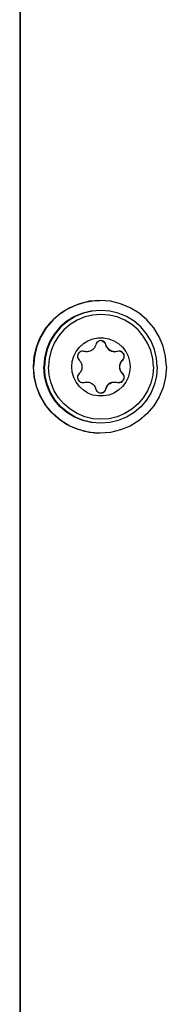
# Model space of a CAD drawing. Extents: x 0 to 594, y 0 to 420.
# Tile 30 of 73: x 260.09 to 262.3, y 356.19 to 371.02. Entities that reach past the tile are written whole.
import ezdxf

# ---------------------------------------------------------------- set-up
doc = ezdxf.new("R2010")
doc.units = 0
doc.header["$LTSCALE"] = 32.67
doc.layers.add('DATUM_AXIS', color=7, linetype='CONTINUOUS')

msp = doc.modelspace()

# ---------------------------------------------------------------- linework, layer by layer
at = {"layer": 'DATUM_AXIS', "color": 7, "linetype": 'CONTINUOUS'}
for p, q in [((260.095, 391.316), (260.095, 321.057)), ((260.102, 391.316), (260.102, 321.057)), ((261.318, 364.937), (261.174, 364.947))]:
    msp.add_line(p, q, dxfattribs=at)
at = {"layer": 'DATUM_AXIS', "color": 9, "linetype": 'CONTINUOUS'}
for p, q in [((261.395, 366.121), (261.39, 366.121)), ((261.647, 365.887), (261.641, 365.887)), ((261.647, 365.686), (261.641, 365.686)), ((261.395, 365.452), (261.39, 365.452))]:
    msp.add_line(p, q, dxfattribs=at)
at = {"layer": 'DATUM_AXIS', "color": 7, "linetype": 'CONTINUOUS'}
for points in [[(260.301, 365.787), (260.313, 365.936), (260.346, 366.081), (260.4, 366.221), (260.475, 366.35), (260.568, 366.467), (260.678, 366.568), (260.801, 366.653), (260.936, 366.718), (261.079, 366.762), (261.227, 366.784), (261.301, 366.787)], [(261.305, 366.787), (261.148, 366.774), (260.996, 366.738), (260.851, 366.678), (260.717, 366.596), (260.598, 366.494), (260.496, 366.374), (260.414, 366.241), (260.354, 366.096), (260.317, 365.943), (260.305, 365.787)], [(262.305, 365.787), (262.292, 365.943), (262.256, 366.096), (262.196, 366.241), (262.114, 366.374), (262.012, 366.494), (261.893, 366.596), (261.759, 366.678), (261.614, 366.738), (261.461, 366.774), (261.305, 366.787)], [(261.318, 366.637), (261.174, 366.626), (261.044, 366.595), (260.921, 366.544), (260.807, 366.474), (260.706, 366.388), (260.619, 366.286), (260.549, 366.173), (260.498, 366.049), (260.467, 365.92), (260.457, 365.787)], [(261.185, 366.626), (261.056, 366.595), (260.932, 366.544), (260.819, 366.474), (260.717, 366.388), (260.631, 366.286), (260.561, 366.173), (260.51, 366.049), (260.479, 365.92), (260.468, 365.787)], [(262.109, 365.787), (262.099, 365.91), (262.071, 366.031), (262.023, 366.145), (261.958, 366.251), (261.878, 366.345), (261.784, 366.426), (261.678, 366.491), (261.563, 366.538), (261.443, 366.567), (261.319, 366.577), (261.196, 366.567), (261.075, 366.538), (260.961, 366.491), (260.855, 366.426), (260.761, 366.345), (260.68, 366.251), (260.616, 366.145), (260.568, 366.031), (260.539, 365.91), (260.529, 365.787)], [(262.168, 365.787), (262.158, 365.92), (262.127, 366.049), (262.075, 366.173), (262.006, 366.286), (261.919, 366.388), (261.818, 366.474), (261.704, 366.544), (261.581, 366.595), (261.451, 366.626), (261.318, 366.637)], [(260.945, 366.018), (260.994, 366.083), (261.054, 366.138), (261.123, 366.181), (261.199, 366.21), (261.279, 366.225), (261.36, 366.225), (261.44, 366.21), (261.515, 366.181), (261.584, 366.138), (261.644, 366.083), (261.693, 366.018), (261.73, 365.946), (261.752, 365.867), (261.759, 365.787)], [(261.242, 366.121), (261.238, 366.109), (261.233, 366.097), (261.227, 366.085), (261.22, 366.074), (261.212, 366.064), (261.202, 366.053), (261.191, 366.044), (261.178, 366.035), (261.165, 366.028), (261.152, 366.023), (261.139, 366.019), (261.125, 366.016), (261.11, 366.015), (261.106, 366.015)], [(261.319, 366.182), (261.302, 366.18), (261.285, 366.174), (261.27, 366.165), (261.257, 366.152), (261.248, 366.138), (261.242, 366.121)], [(261.395, 366.121), (261.389, 366.138), (261.38, 366.152), (261.368, 366.165), (261.353, 366.174), (261.336, 366.18), (261.319, 366.182)], [(261.333, 366.179), (261.352, 366.171), (261.369, 366.159), (261.382, 366.142), (261.39, 366.121)], [(261.39, 366.121), (261.4, 366.092), (261.416, 366.067), (261.435, 366.047), (261.456, 366.033), (261.48, 366.022), (261.506, 366.016), (261.524, 366.015)], [(261.531, 366.015), (261.526, 366.015), (261.511, 366.016), (261.496, 366.019), (261.481, 366.024), (261.467, 366.03), (261.454, 366.038), (261.442, 366.047), (261.431, 366.057), (261.421, 366.068), (261.412, 366.081), (261.405, 366.094), (261.399, 366.107), (261.395, 366.121)], [(260.879, 365.787), (260.887, 365.867), (260.909, 365.946), (260.945, 366.018)], [(261.045, 366.024), (261.032, 366.023), (261.015, 366.018), (261, 366.009), (260.987, 365.998), (260.977, 365.984), (260.97, 365.968), (260.967, 365.951), (260.967, 365.933), (260.971, 365.916), (260.979, 365.901), (260.99, 365.887)], [(261.067, 366.02), (261.05, 366.023), (261.045, 366.024)], [(261.106, 366.015), (261.096, 366.015), (261.081, 366.017), (261.067, 366.02)], [(261.57, 366.02), (261.555, 366.017), (261.541, 366.015), (261.531, 366.015)], [(261.592, 366.024), (261.588, 366.024), (261.57, 366.02)], [(261.647, 365.887), (261.658, 365.901), (261.666, 365.917), (261.671, 365.933), (261.671, 365.95), (261.668, 365.967), (261.662, 365.983), (261.651, 365.998), (261.639, 366.009), (261.624, 366.017), (261.607, 366.022), (261.592, 366.024)], [(261.608, 366.021), (261.627, 366.013), (261.643, 366), (261.655, 365.984), (261.663, 365.966), (261.666, 365.945), (261.663, 365.925), (261.655, 365.905), (261.641, 365.887)], [(260.99, 365.887), (260.999, 365.878), (261.008, 365.867), (261.015, 365.856), (261.021, 365.844), (261.026, 365.832), (261.03, 365.819), (261.032, 365.804), (261.033, 365.787)], [(261.641, 365.887), (261.621, 365.864), (261.607, 365.838), (261.6, 365.812), (261.597, 365.787)], [(261.603, 365.787), (261.605, 365.806), (261.608, 365.823), (261.613, 365.837), (261.619, 365.851), (261.627, 365.864), (261.636, 365.877), (261.647, 365.887)], [(261.301, 364.787), (261.227, 364.789), (261.079, 364.812), (260.936, 364.856), (260.801, 364.921), (260.678, 365.005), (260.568, 365.106), (260.475, 365.223), (260.4, 365.353), (260.346, 365.492), (260.313, 365.638), (260.301, 365.787)], [(261.305, 364.787), (261.148, 364.799), (260.996, 364.836), (260.851, 364.896), (260.717, 364.978), (260.598, 365.08), (260.496, 365.199), (260.414, 365.333), (260.354, 365.478), (260.317, 365.63), (260.305, 365.787)], [(261.174, 364.947), (261.044, 364.978), (260.921, 365.029), (260.807, 365.099), (260.706, 365.186), (260.619, 365.287), (260.549, 365.401), (260.498, 365.524), (260.467, 365.654), (260.457, 365.787)], [(261.185, 364.947), (261.056, 364.978), (260.932, 365.029), (260.819, 365.099), (260.717, 365.186), (260.631, 365.287), (260.561, 365.401), (260.51, 365.524), (260.479, 365.654), (260.468, 365.787)], [(262.109, 365.787), (262.099, 365.663), (262.071, 365.543), (262.023, 365.428), (261.958, 365.322), (261.878, 365.228), (261.784, 365.148), (261.678, 365.083), (261.563, 365.035), (261.443, 365.006), (261.319, 364.997), (261.196, 365.006), (261.075, 365.035), (260.961, 365.083), (260.855, 365.148), (260.761, 365.228), (260.68, 365.322), (260.616, 365.428), (260.568, 365.543), (260.539, 365.663), (260.529, 365.787)], [(260.994, 365.49), (260.945, 365.555), (260.909, 365.628), (260.887, 365.706), (260.879, 365.787)], [(260.99, 365.686), (260.979, 365.672), (260.971, 365.657), (260.967, 365.64), (260.966, 365.623), (260.97, 365.606), (260.976, 365.59), (260.987, 365.576), (260.999, 365.565), (261.013, 365.556), (261.031, 365.551), (261.045, 365.55)], [(261.033, 365.787), (261.032, 365.767), (261.029, 365.751), (261.024, 365.736), (261.018, 365.722), (261.01, 365.709), (261.001, 365.697), (260.99, 365.686)], [(261.759, 365.787), (261.752, 365.706), (261.73, 365.628), (261.693, 365.555), (261.644, 365.49), (261.584, 365.436), (261.515, 365.393), (261.44, 365.363), (261.36, 365.349), (261.279, 365.349), (261.199, 365.363), (261.123, 365.393), (261.054, 365.436), (260.994, 365.49)], [(262.305, 365.787), (262.292, 365.63), (262.256, 365.478), (262.196, 365.333), (262.114, 365.199), (262.012, 365.08), (261.893, 364.978), (261.759, 364.896), (261.614, 364.836), (261.461, 364.799), (261.305, 364.787)], [(262.168, 365.787), (262.158, 365.654), (262.127, 365.524), (262.075, 365.401), (262.006, 365.287), (261.919, 365.186), (261.818, 365.099), (261.704, 365.029), (261.581, 364.978), (261.451, 364.947), (261.318, 364.937)], [(261.641, 365.686), (261.655, 365.668), (261.663, 365.648), (261.666, 365.628), (261.663, 365.608), (261.655, 365.589), (261.643, 365.573), (261.627, 365.561), (261.608, 365.552), (261.592, 365.55)], [(261.592, 365.55), (261.606, 365.551), (261.623, 365.556), (261.638, 365.564), (261.65, 365.575), (261.661, 365.589), (261.668, 365.606), (261.671, 365.623), (261.671, 365.64), (261.666, 365.657), (261.658, 365.672), (261.647, 365.686)], [(261.597, 365.787), (261.6, 365.761), (261.607, 365.735), (261.621, 365.71), (261.641, 365.686)], [(261.647, 365.686), (261.638, 365.695), (261.629, 365.706), (261.622, 365.717), (261.616, 365.729), (261.611, 365.741), (261.607, 365.755), (261.604, 365.77), (261.603, 365.787)], [(261.045, 365.55), (261.05, 365.55), (261.067, 365.553)], [(261.067, 365.553), (261.082, 365.556), (261.096, 365.558), (261.106, 365.558)], [(261.106, 365.558), (261.111, 365.558), (261.126, 365.557), (261.141, 365.554), (261.155, 365.55), (261.169, 365.543), (261.182, 365.536), (261.195, 365.527), (261.206, 365.516), (261.216, 365.505), (261.225, 365.493), (261.232, 365.48), (261.238, 365.466), (261.242, 365.452)], [(261.504, 365.557), (261.477, 365.55), (261.453, 365.539), (261.432, 365.524), (261.414, 365.504), (261.4, 365.481), (261.39, 365.452)], [(261.395, 365.452), (261.399, 365.464), (261.404, 365.476), (261.409, 365.488), (261.416, 365.499), (261.424, 365.51), (261.434, 365.52), (261.445, 365.53), (261.458, 365.538), (261.471, 365.545), (261.485, 365.551), (261.498, 365.555), (261.512, 365.557), (261.526, 365.558), (261.53, 365.558)], [(261.53, 365.558), (261.541, 365.558), (261.556, 365.556), (261.57, 365.553)], [(261.57, 365.553), (261.587, 365.55), (261.592, 365.55)], [(261.242, 365.452), (261.248, 365.436), (261.257, 365.421), (261.27, 365.409), (261.285, 365.399), (261.302, 365.394), (261.319, 365.392)], [(261.39, 365.452), (261.382, 365.431), (261.369, 365.414), (261.352, 365.402), (261.333, 365.394), (261.319, 365.392)], [(261.319, 365.392), (261.336, 365.394), (261.353, 365.399), (261.368, 365.409), (261.38, 365.421), (261.389, 365.436), (261.395, 365.452)]]:
    msp.add_lwpolyline(points, dxfattribs=at)

doc.saveas('drawing.dxf')
